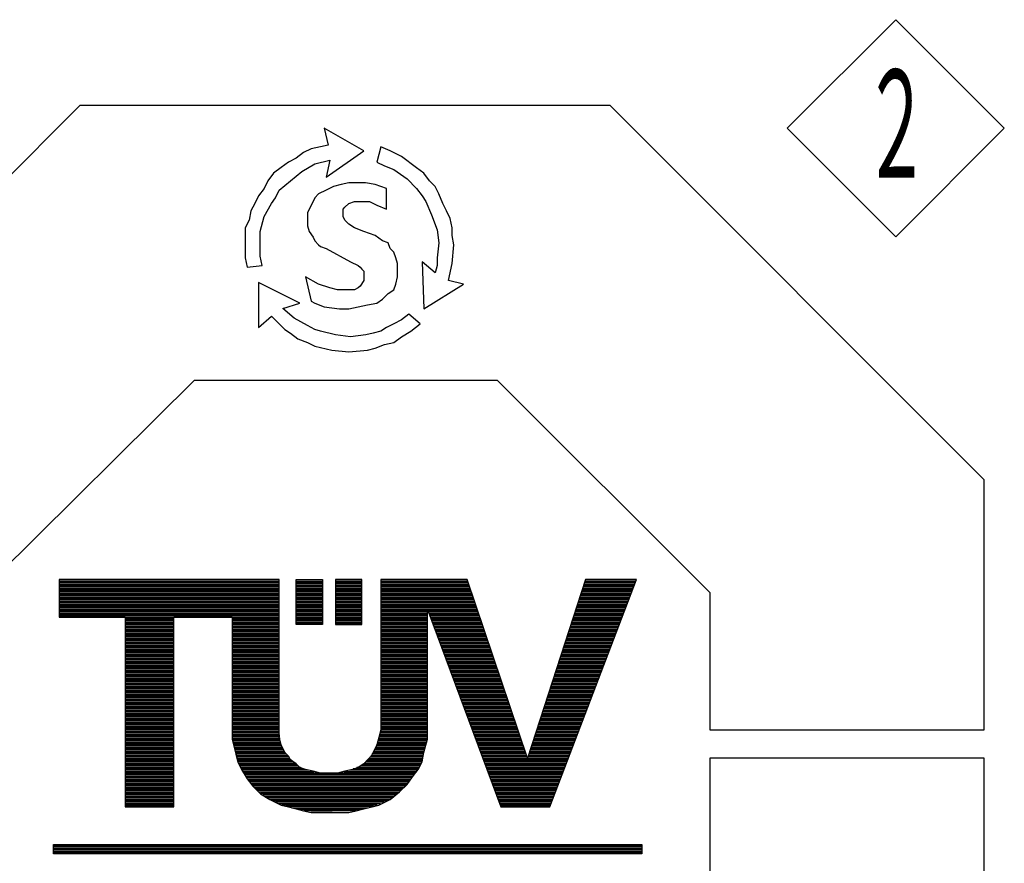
# Model space of a CAD drawing. Header units: millimetres. Extents: x 0 to 1733, y 0 to 1188.
# Tile 102 of 154: x 330 to 407, y 1041 to 1107. Entities that reach past the tile are written whole.
import ezdxf

# ---------------------------------------------------------------- set-up
doc = ezdxf.new("R2010")
doc.units = ezdxf.units.MM
doc.header["$LTSCALE"] = 0.727559
doc.layers.add('NoLayerName_001', color=7, linetype='Continuous')
doc.styles.get("Standard").update_dxf_attribs({"font": 'txt', "bigfont": 'extfont2'})

# ---------------------------------------------------------------- blocks, each defined once
blk = doc.blocks.new('JZB_0015')
at = {"layer": 'NoLayerName_001', "color": 7, "linetype": 'Continuous', "lineweight": 13}
for p, q in [((8.485, 16.971), (0, 8.485)), ((16.971, 8.485), (8.485, 16.971)), ((0, 8.485), (8.485, 0)), ((8.485, 0), (16.971, 8.485))]:
    blk.add_line(p, q, dxfattribs=at)
at = {"layer": 'NoLayerName_001', "color": 3, "lineweight": 13, "insert": (8.525, 8.485), "char_height": 9.6, "attachment_point": 5}
blk.add_mtext('\\A1;\\W0.5000;２', dxfattribs=at)
blk = doc.blocks.new('*X81')
at = {"color": 7, "linetype": 'Continuous', "lineweight": 25}
for p, q in [((0, 0.142), (11.507, 0.142)), ((0, 0.114), (11.507, 0.114)), ((0, 0.085), (11.507, 0.085)), ((0, 0.057), (11.507, 0.057)), ((0, 0.028), (11.507, 0.028)), ((0, 0), (11.507, 0))]:
    blk.add_line(p, q, dxfattribs=at)
blk = doc.blocks.new('*X82')
at = {"color": 7, "linetype": 'Continuous', "lineweight": 25}
for p, q in [((0, 0.852), (0.515, 0.852)), ((0, 0.824), (0.515, 0.824)), ((0, 0.795), (0.515, 0.795)), ((0, 0.767), (0.515, 0.767)), ((0, 0.739), (0.515, 0.739)), ((0, 0.71), (0.515, 0.71)), ((0, 0.682), (0.515, 0.682)), ((0, 0.653), (0.515, 0.653)), ((0, 0.625), (0.515, 0.625)), ((0, 0.597), (0.515, 0.597)), ((0, 0.568), (0.515, 0.568)), ((0, 0.54), (0.515, 0.54)), ((0, 0.511), (0.515, 0.511)), ((0, 0.483), (0.515, 0.483)), ((0, 0.455), (0.515, 0.455)), ((0, 0.426), (0.515, 0.426)), ((0, 0.398), (0.515, 0.398)), ((0, 0.369), (0.515, 0.369)), ((0, 0.341), (0.515, 0.341)), ((0, 0.313), (0.515, 0.313)), ((0, 0.284), (0.515, 0.284)), ((0, 0.256), (0.515, 0.256)), ((0, 0.227), (0.515, 0.227)), ((0, 0.199), (0.515, 0.199)), ((0, 0.17), (0.515, 0.17)), ((0, 0.142), (0.515, 0.142)), ((0, 0.114), (0.515, 0.114)), ((0, 0.085), (0.515, 0.085)), ((0, 0.057), (0.515, 0.057)), ((0, 0.028), (0.515, 0.028)), ((0, 0), (0.515, 0))]:
    blk.add_line(p, q, dxfattribs=at)
blk = doc.blocks.new('*X83')
at = {"color": 7, "linetype": 'Continuous', "lineweight": 25}
for p, q in [((0, 0.852), (0.515, 0.852)), ((0, 0.824), (0.515, 0.824)), ((0, 0.795), (0.515, 0.795)), ((0, 0.767), (0.515, 0.767)), ((0, 0.739), (0.515, 0.739)), ((0, 0.71), (0.515, 0.71)), ((0, 0.682), (0.515, 0.682)), ((0, 0.653), (0.515, 0.653)), ((0, 0.625), (0.515, 0.625)), ((0, 0.597), (0.515, 0.597)), ((0, 0.568), (0.515, 0.568)), ((0, 0.54), (0.515, 0.54)), ((0, 0.511), (0.515, 0.511)), ((0, 0.483), (0.515, 0.483)), ((0, 0.455), (0.515, 0.455)), ((0, 0.426), (0.515, 0.426)), ((0, 0.398), (0.515, 0.398)), ((0, 0.369), (0.515, 0.369)), ((0, 0.341), (0.515, 0.341)), ((0, 0.313), (0.515, 0.313)), ((0, 0.284), (0.515, 0.284)), ((0, 0.256), (0.515, 0.256)), ((0, 0.227), (0.515, 0.227)), ((0, 0.199), (0.515, 0.199)), ((0, 0.17), (0.515, 0.17)), ((0, 0.142), (0.515, 0.142)), ((0, 0.114), (0.515, 0.114)), ((0, 0.085), (0.515, 0.085)), ((0, 0.057), (0.515, 0.057)), ((0, 0.028), (0.515, 0.028)), ((0, 0), (0.515, 0))]:
    blk.add_line(p, q, dxfattribs=at)
blk = doc.blocks.new('*X84')
at = {"color": 7, "linetype": 'Continuous', "lineweight": 25}
for p, q in [((0, 0.114), (4.301, 0.114)), ((0, 0.085), (4.301, 0.085)), ((0, 0.057), (4.301, 0.057)), ((0, 0.028), (4.301, 0.028)), ((6.287, 0.114), (7.979, 0.114)), ((6.287, 0.085), (7.989, 0.085)), ((6.287, 0.057), (7.999, 0.057)), ((6.287, 0.028), (8.008, 0.028)), ((10.265, 0.028), (11.253, 0.028)), ((10.274, 0.057), (11.264, 0.057)), ((10.283, 0.085), (11.274, 0.085)), ((10.293, 0.114), (11.285, 0.114)), ((10.256, 0), (11.242, 0))]:
    blk.add_line(p, q, dxfattribs=at)
blk = doc.blocks.new('*X85')
at = {"color": 7, "linetype": 'Continuous', "lineweight": 25}
for p, q in [((0, 1.165), (4.301, 1.165)), ((6.287, 1.165), (8.018, 1.165)), ((0, 1.136), (4.301, 1.136)), ((0, 1.108), (4.301, 1.108)), ((0, 1.08), (4.301, 1.08)), ((0, 1.051), (4.301, 1.051)), ((0, 1.023), (4.301, 1.023)), ((0, 0.994), (4.301, 0.994)), ((0, 0.966), (4.301, 0.966)), ((6.287, 1.136), (8.027, 1.136)), ((6.287, 1.108), (8.037, 1.108)), ((6.287, 1.08), (8.046, 1.08)), ((6.287, 1.051), (8.056, 1.051)), ((6.287, 1.023), (8.066, 1.023)), ((6.287, 0.994), (8.075, 0.994)), ((6.287, 0.966), (8.085, 0.966)), ((10.191, 0.966), (11.166, 0.966)), ((10.2, 0.994), (11.177, 0.994)), ((10.209, 1.023), (11.188, 1.023)), ((10.219, 1.051), (11.199, 1.051)), ((10.228, 1.08), (11.21, 1.08)), ((10.237, 1.108), (11.22, 1.108)), ((10.246, 1.136), (11.231, 1.136)), ((0, 0.937), (4.301, 0.937)), ((0, 0.909), (4.301, 0.909)), ((0, 0.881), (4.301, 0.881)), ((0, 0.852), (4.301, 0.852)), ((0, 0.824), (4.301, 0.824)), ((0, 0.795), (4.301, 0.795)), ((6.287, 0.937), (8.094, 0.937)), ((6.287, 0.909), (8.104, 0.909)), ((6.287, 0.881), (8.113, 0.881)), ((6.287, 0.852), (8.123, 0.852)), ((6.287, 0.824), (8.132, 0.824)), ((6.287, 0.795), (8.142, 0.795)), ((10.135, 0.795), (11.102, 0.795)), ((10.144, 0.824), (11.112, 0.824)), ((10.154, 0.852), (11.123, 0.852)), ((10.163, 0.881), (11.134, 0.881)), ((10.172, 0.909), (11.145, 0.909)), ((10.181, 0.937), (11.156, 0.937)), ((0, 0.767), (4.301, 0.767)), ((0, 0.739), (4.301, 0.739)), ((0, 0.71), (4.301, 0.71)), ((0, 0.682), (4.301, 0.682)), ((0, 0.653), (4.301, 0.653)), ((0, 0.625), (4.301, 0.625)), ((0, 0.597), (4.301, 0.597)), ((6.287, 0.767), (8.152, 0.767)), ((6.287, 0.739), (8.161, 0.739)), ((6.287, 0.71), (8.171, 0.71)), ((6.287, 0.682), (7.206, 0.682)), ((6.287, 0.653), (7.206, 0.653)), ((6.287, 0.625), (7.206, 0.625)), ((6.287, 0.597), (7.206, 0.597)), ((7.211, 0.682), (8.18, 0.682)), ((7.221, 0.653), (8.19, 0.653)), ((7.232, 0.625), (8.199, 0.625)), ((7.242, 0.597), (8.209, 0.597)), ((10.07, 0.597), (11.026, 0.597)), ((10.079, 0.625), (11.037, 0.625)), ((10.089, 0.653), (11.048, 0.653)), ((10.098, 0.682), (11.058, 0.682)), ((10.107, 0.71), (11.069, 0.71)), ((10.117, 0.739), (11.08, 0.739)), ((10.126, 0.767), (11.091, 0.767)), ((0, 0.568), (4.301, 0.568)), ((1.287, 0.54), (2.243, 0.54)), ((1.287, 0.511), (2.243, 0.511)), ((1.287, 0.483), (2.243, 0.483)), ((1.287, 0.455), (2.243, 0.455)), ((1.287, 0.426), (2.243, 0.426)), ((1.287, 0.398), (2.243, 0.398)), ((3.382, 0.54), (4.301, 0.54)), ((3.382, 0.511), (4.301, 0.511)), ((3.382, 0.483), (4.301, 0.483)), ((3.382, 0.455), (4.301, 0.455)), ((3.382, 0.426), (4.301, 0.426)), ((3.382, 0.398), (4.301, 0.398)), ((6.287, 0.568), (7.206, 0.568)), ((6.287, 0.54), (7.206, 0.54)), ((6.287, 0.511), (7.206, 0.511)), ((6.287, 0.483), (7.206, 0.483)), ((6.287, 0.455), (7.206, 0.455)), ((6.287, 0.426), (7.206, 0.426)), ((6.287, 0.398), (7.206, 0.398)), ((7.253, 0.568), (8.219, 0.568)), ((7.263, 0.54), (8.228, 0.54)), ((7.274, 0.511), (8.238, 0.511)), ((7.284, 0.483), (8.247, 0.483)), ((7.295, 0.455), (8.257, 0.455)), ((7.306, 0.426), (8.266, 0.426)), ((7.316, 0.398), (8.276, 0.398)), ((10.005, 0.398), (10.95, 0.398)), ((10.015, 0.426), (10.961, 0.426)), ((10.024, 0.455), (10.972, 0.455)), ((10.033, 0.483), (10.983, 0.483)), ((10.042, 0.511), (10.994, 0.511)), ((10.052, 0.54), (11.004, 0.54)), ((10.061, 0.568), (11.015, 0.568)), ((1.287, 0.369), (2.243, 0.369)), ((1.287, 0.341), (2.243, 0.341)), ((1.287, 0.312), (2.243, 0.312)), ((1.287, 0.284), (2.243, 0.284)), ((1.287, 0.256), (2.243, 0.256)), ((1.287, 0.227), (2.243, 0.227)), ((1.287, 0.199), (2.243, 0.199)), ((3.382, 0.369), (4.301, 0.369)), ((3.382, 0.341), (4.301, 0.341)), ((3.382, 0.312), (4.301, 0.312)), ((3.382, 0.284), (4.301, 0.284)), ((3.382, 0.256), (4.301, 0.256)), ((3.382, 0.227), (4.301, 0.227)), ((3.382, 0.199), (4.301, 0.199)), ((6.287, 0.369), (7.206, 0.369)), ((6.287, 0.341), (7.206, 0.341)), ((6.287, 0.312), (7.206, 0.312)), ((6.287, 0.284), (7.206, 0.284)), ((6.287, 0.256), (7.206, 0.256)), ((6.287, 0.227), (7.206, 0.227)), ((6.287, 0.199), (7.206, 0.199)), ((7.327, 0.369), (8.286, 0.369)), ((7.337, 0.341), (8.295, 0.341)), ((7.348, 0.312), (8.305, 0.312)), ((7.358, 0.284), (8.314, 0.284)), ((7.369, 0.256), (8.324, 0.256)), ((7.379, 0.227), (8.333, 0.227)), ((7.39, 0.199), (8.343, 0.199)), ((9.94, 0.199), (10.875, 0.199)), ((9.95, 0.227), (10.886, 0.227)), ((9.959, 0.256), (10.896, 0.256)), ((9.968, 0.284), (10.907, 0.284)), ((9.978, 0.312), (10.918, 0.312)), ((9.987, 0.341), (10.929, 0.341)), ((9.996, 0.369), (10.94, 0.369)), ((1.287, 0.17), (2.243, 0.17)), ((1.287, 0.142), (2.243, 0.142)), ((1.287, 0.114), (2.243, 0.114)), ((1.287, 0.085), (2.243, 0.085)), ((1.287, 0.057), (2.243, 0.057)), ((1.287, 0.028), (2.243, 0.028)), ((3.382, 0.17), (4.301, 0.17)), ((3.382, 0.142), (4.301, 0.142)), ((3.382, 0.114), (4.301, 0.114)), ((3.382, 0.085), (4.301, 0.085)), ((3.382, 0.057), (4.301, 0.057)), ((3.382, 0.028), (4.301, 0.028)), ((6.287, 0.17), (7.206, 0.17)), ((6.287, 0.142), (7.206, 0.142)), ((6.287, 0.114), (7.206, 0.114)), ((6.287, 0.085), (7.206, 0.085)), ((6.287, 0.057), (7.206, 0.057)), ((6.287, 0.028), (7.206, 0.028)), ((7.401, 0.17), (8.353, 0.17)), ((7.411, 0.142), (8.362, 0.142)), ((7.422, 0.114), (8.372, 0.114)), ((7.432, 0.085), (8.381, 0.085)), ((7.443, 0.057), (8.391, 0.057)), ((7.453, 0.028), (8.4, 0.028)), ((9.885, 0.028), (10.81, 0.028)), ((9.894, 0.057), (10.821, 0.057)), ((9.903, 0.085), (10.832, 0.085)), ((9.913, 0.114), (10.842, 0.114)), ((9.922, 0.142), (10.853, 0.142)), ((9.931, 0.17), (10.864, 0.17)), ((6.287, 0), (7.206, 0)), ((7.464, 0), (8.41, 0)), ((9.876, 0), (10.799, 0))]:
    blk.add_line(p, q, dxfattribs=at)
blk = doc.blocks.new('*X86')
at = {"color": 7, "linetype": 'Continuous', "lineweight": 25}
for p, q in [((0, 0.966), (0.956, 0.966)), ((2.096, 0.966), (3.015, 0.966)), ((0, 0.937), (0.956, 0.937)), ((0, 0.909), (0.956, 0.909)), ((0, 0.881), (0.956, 0.881)), ((0, 0.852), (0.956, 0.852)), ((0, 0.824), (0.956, 0.824)), ((0, 0.795), (0.956, 0.795)), ((2.096, 0.937), (3.015, 0.937)), ((2.096, 0.909), (3.015, 0.909)), ((2.096, 0.881), (3.015, 0.881)), ((2.096, 0.852), (3.015, 0.852)), ((2.096, 0.824), (3.015, 0.824)), ((2.096, 0.795), (3.015, 0.795)), ((5, 0.937), (5.919, 0.937)), ((5, 0.909), (5.919, 0.909)), ((5, 0.881), (5.919, 0.881)), ((5, 0.852), (5.919, 0.852)), ((5, 0.824), (5.919, 0.824)), ((5, 0.795), (5.919, 0.795)), ((6.188, 0.937), (7.133, 0.937)), ((6.198, 0.909), (7.142, 0.909)), ((6.209, 0.881), (7.152, 0.881)), ((6.219, 0.852), (7.162, 0.852)), ((6.23, 0.824), (7.171, 0.824)), ((6.24, 0.795), (7.181, 0.795)), ((8.533, 0.795), (9.448, 0.795)), ((8.542, 0.824), (9.458, 0.824)), ((8.552, 0.852), (9.469, 0.852)), ((8.561, 0.881), (9.48, 0.881)), ((8.57, 0.909), (9.491, 0.909)), ((8.58, 0.937), (9.502, 0.937)), ((0, 0.767), (0.956, 0.767)), ((0, 0.739), (0.956, 0.739)), ((0, 0.71), (0.956, 0.71)), ((0, 0.682), (0.956, 0.682)), ((0, 0.653), (0.956, 0.653)), ((0, 0.625), (0.956, 0.625)), ((0, 0.597), (0.956, 0.597)), ((2.096, 0.767), (3.015, 0.767)), ((2.096, 0.739), (3.015, 0.739)), ((2.096, 0.71), (3.015, 0.71)), ((2.096, 0.682), (3.015, 0.682)), ((2.096, 0.653), (3.015, 0.653)), ((2.096, 0.625), (3.015, 0.625)), ((2.096, 0.597), (3.015, 0.597)), ((5, 0.767), (5.919, 0.767)), ((5, 0.739), (5.919, 0.739)), ((5, 0.71), (5.919, 0.71)), ((5, 0.682), (5.919, 0.682)), ((5, 0.653), (5.919, 0.653)), ((5, 0.625), (5.919, 0.625)), ((5, 0.597), (5.919, 0.597)), ((6.251, 0.767), (7.19, 0.767)), ((6.261, 0.739), (7.2, 0.739)), ((6.272, 0.71), (7.209, 0.71)), ((6.283, 0.682), (7.219, 0.682)), ((6.293, 0.653), (7.229, 0.653)), ((6.304, 0.625), (7.238, 0.625)), ((6.314, 0.597), (7.248, 0.597)), ((8.468, 0.597), (9.372, 0.597)), ((8.478, 0.625), (9.383, 0.625)), ((8.487, 0.653), (9.394, 0.653)), ((8.496, 0.682), (9.404, 0.682)), ((8.505, 0.71), (9.415, 0.71)), ((8.515, 0.739), (9.426, 0.739)), ((8.524, 0.767), (9.437, 0.767)), ((0, 0.568), (0.956, 0.568)), ((0, 0.54), (0.956, 0.54)), ((0, 0.511), (0.956, 0.511)), ((0, 0.483), (0.956, 0.483)), ((0, 0.455), (0.956, 0.455)), ((0, 0.426), (0.956, 0.426)), ((0, 0.398), (0.956, 0.398)), ((2.096, 0.568), (3.015, 0.568)), ((2.096, 0.54), (3.015, 0.54)), ((2.096, 0.511), (3.015, 0.511)), ((2.096, 0.483), (3.015, 0.483)), ((2.096, 0.455), (3.015, 0.455)), ((2.096, 0.426), (3.015, 0.426)), ((2.096, 0.398), (3.015, 0.398)), ((5, 0.568), (5.919, 0.568)), ((5, 0.54), (5.919, 0.54)), ((5, 0.511), (5.919, 0.511)), ((5, 0.483), (5.919, 0.483)), ((5, 0.455), (5.919, 0.455)), ((5, 0.426), (5.919, 0.426)), ((5, 0.398), (5.919, 0.398)), ((6.325, 0.568), (7.257, 0.568)), ((6.335, 0.54), (7.267, 0.54)), ((6.346, 0.511), (7.276, 0.511)), ((6.356, 0.483), (7.286, 0.483)), ((6.367, 0.455), (7.295, 0.455)), ((6.378, 0.426), (7.305, 0.426)), ((6.388, 0.398), (7.315, 0.398)), ((8.403, 0.398), (9.296, 0.398)), ((8.413, 0.426), (9.307, 0.426)), ((8.422, 0.455), (9.318, 0.455)), ((8.431, 0.483), (9.329, 0.483)), ((8.44, 0.511), (9.34, 0.511)), ((8.45, 0.54), (9.35, 0.54)), ((8.459, 0.568), (9.361, 0.568)), ((0, 0.369), (0.956, 0.369)), ((0, 0.341), (0.956, 0.341)), ((0, 0.312), (0.956, 0.312)), ((0, 0.284), (0.956, 0.284)), ((0, 0.256), (0.956, 0.256)), ((0, 0.227), (0.956, 0.227)), ((0, 0.199), (0.956, 0.199)), ((2.096, 0.369), (3.015, 0.369)), ((2.096, 0.341), (3.015, 0.341)), ((2.096, 0.312), (3.015, 0.312)), ((2.096, 0.284), (3.015, 0.284)), ((2.096, 0.256), (3.015, 0.256)), ((2.096, 0.227), (3.015, 0.227)), ((2.096, 0.199), (3.015, 0.199)), ((5, 0.369), (5.919, 0.369)), ((5, 0.341), (5.919, 0.341)), ((5, 0.312), (5.919, 0.312)), ((5, 0.284), (5.919, 0.284)), ((5, 0.256), (5.919, 0.256)), ((5, 0.227), (5.919, 0.227)), ((5, 0.199), (5.919, 0.199)), ((6.399, 0.369), (7.324, 0.369)), ((6.409, 0.341), (7.334, 0.341)), ((6.42, 0.312), (7.343, 0.312)), ((6.43, 0.284), (7.353, 0.284)), ((6.441, 0.256), (7.362, 0.256)), ((6.451, 0.227), (7.372, 0.227)), ((6.462, 0.199), (7.382, 0.199)), ((8.338, 0.199), (9.221, 0.199)), ((8.348, 0.227), (9.232, 0.227)), ((8.357, 0.256), (9.242, 0.256)), ((8.366, 0.284), (9.253, 0.284)), ((8.376, 0.312), (9.264, 0.312)), ((8.385, 0.341), (9.275, 0.341)), ((8.394, 0.369), (9.286, 0.369)), ((0, 0.17), (0.956, 0.17)), ((0, 0.142), (0.956, 0.142)), ((0, 0.114), (0.956, 0.114)), ((0, 0.085), (0.956, 0.085)), ((0, 0.057), (0.956, 0.057)), ((0, 0.028), (0.956, 0.028)), ((2.096, 0.17), (3.015, 0.17)), ((2.096, 0.142), (3.015, 0.142)), ((2.096, 0.114), (3.015, 0.114)), ((2.096, 0.085), (3.015, 0.085)), ((2.096, 0.057), (3.015, 0.057)), ((2.096, 0.028), (3.015, 0.028)), ((5, 0.17), (5.919, 0.17)), ((5, 0.142), (5.919, 0.142)), ((5, 0.114), (5.919, 0.114)), ((5, 0.085), (5.919, 0.085)), ((5, 0.057), (5.919, 0.057)), ((5, 0.028), (5.919, 0.028)), ((6.473, 0.17), (7.391, 0.17)), ((6.483, 0.142), (7.401, 0.142)), ((6.494, 0.114), (7.41, 0.114)), ((6.504, 0.085), (7.42, 0.085)), ((6.515, 0.057), (7.429, 0.057)), ((6.525, 0.028), (7.439, 0.028)), ((8.283, 0.028), (9.156, 0.028)), ((8.292, 0.057), (9.167, 0.057)), ((8.301, 0.085), (9.178, 0.085)), ((8.311, 0.114), (9.188, 0.114)), ((8.32, 0.142), (9.199, 0.142)), ((8.329, 0.17), (9.21, 0.17)), ((8.274, 0), (9.145, 0))]:
    blk.add_line(p, q, dxfattribs=at)
blk = doc.blocks.new('*X87')
at = {"color": 7, "linetype": 'Continuous', "lineweight": 25}
for p, q in [((0, 0.937), (0.956, 0.937)), ((0, 0.909), (0.956, 0.909)), ((0, 0.881), (0.956, 0.881)), ((0, 0.852), (0.956, 0.852)), ((0, 0.824), (0.956, 0.824)), ((0, 0.795), (0.956, 0.795)), ((2.096, 0.937), (3.015, 0.937)), ((2.096, 0.909), (3.015, 0.909)), ((2.096, 0.881), (3.015, 0.881)), ((2.096, 0.852), (3.015, 0.852)), ((2.096, 0.824), (3.015, 0.824)), ((2.096, 0.795), (3.015, 0.795)), ((5, 0.937), (5.919, 0.937)), ((5, 0.909), (5.919, 0.909)), ((5, 0.881), (5.919, 0.881)), ((5, 0.852), (5.919, 0.852)), ((5, 0.824), (5.919, 0.824)), ((5, 0.795), (5.919, 0.795)), ((6.536, 0.937), (7.449, 0.937)), ((6.546, 0.909), (7.458, 0.909)), ((6.557, 0.881), (7.468, 0.881)), ((6.567, 0.852), (7.477, 0.852)), ((6.578, 0.824), (7.487, 0.824)), ((6.589, 0.795), (7.496, 0.795)), ((8.227, 0.795), (9.091, 0.795)), ((8.237, 0.824), (9.102, 0.824)), ((8.246, 0.852), (9.113, 0.852)), ((8.255, 0.881), (9.124, 0.881)), ((8.264, 0.909), (9.134, 0.909)), ((0, 0.767), (0.956, 0.767)), ((0, 0.739), (0.956, 0.739)), ((0, 0.71), (0.956, 0.71)), ((0, 0.682), (0.956, 0.682)), ((0, 0.653), (0.956, 0.653)), ((0, 0.625), (0.956, 0.625)), ((0, 0.597), (0.956, 0.597)), ((2.096, 0.767), (3.015, 0.767)), ((2.096, 0.739), (3.015, 0.739)), ((2.096, 0.71), (3.015, 0.71)), ((2.096, 0.682), (3.015, 0.682)), ((2.096, 0.653), (3.015, 0.653)), ((2.096, 0.625), (3.015, 0.625)), ((2.096, 0.597), (3.015, 0.597)), ((5, 0.767), (5.919, 0.767)), ((5, 0.739), (5.919, 0.739)), ((5, 0.71), (5.919, 0.71)), ((5, 0.682), (5.919, 0.682)), ((5, 0.653), (5.919, 0.653)), ((5, 0.625), (5.919, 0.625)), ((5, 0.597), (5.919, 0.597)), ((6.599, 0.767), (7.506, 0.767)), ((6.61, 0.739), (7.516, 0.739)), ((6.62, 0.71), (7.525, 0.71)), ((6.631, 0.682), (7.535, 0.682)), ((6.641, 0.653), (7.544, 0.653)), ((6.652, 0.625), (7.554, 0.625)), ((6.662, 0.597), (7.563, 0.597)), ((8.162, 0.597), (9.016, 0.597)), ((8.172, 0.625), (9.026, 0.625)), ((8.181, 0.653), (9.037, 0.653)), ((8.19, 0.682), (9.048, 0.682)), ((8.199, 0.71), (9.059, 0.71)), ((8.209, 0.739), (9.07, 0.739)), ((8.218, 0.767), (9.08, 0.767)), ((0, 0.568), (0.956, 0.568)), ((0, 0.54), (0.956, 0.54)), ((0, 0.511), (0.956, 0.511)), ((0, 0.483), (0.956, 0.483)), ((0, 0.455), (0.956, 0.455)), ((0, 0.426), (0.956, 0.426)), ((0, 0.398), (0.956, 0.398)), ((2.096, 0.568), (3.015, 0.568)), ((2.096, 0.54), (3.015, 0.54)), ((2.096, 0.511), (3.015, 0.511)), ((2.096, 0.483), (3.015, 0.483)), ((2.096, 0.455), (3.015, 0.455)), ((2.096, 0.426), (3.015, 0.426)), ((2.096, 0.398), (3.015, 0.398)), ((5, 0.568), (5.919, 0.568)), ((5, 0.54), (5.919, 0.54)), ((5, 0.511), (5.919, 0.511)), ((5, 0.483), (5.919, 0.483)), ((5, 0.455), (5.919, 0.455)), ((5, 0.426), (5.919, 0.426)), ((5, 0.398), (5.919, 0.398)), ((6.673, 0.568), (7.573, 0.568)), ((6.684, 0.54), (7.583, 0.54)), ((6.694, 0.511), (7.592, 0.511)), ((6.705, 0.483), (7.602, 0.483)), ((6.715, 0.455), (7.611, 0.455)), ((6.726, 0.426), (7.621, 0.426)), ((6.736, 0.398), (7.63, 0.398)), ((8.097, 0.398), (8.94, 0.398)), ((8.107, 0.426), (8.951, 0.426)), ((8.116, 0.455), (8.962, 0.455)), ((8.125, 0.483), (8.972, 0.483)), ((8.135, 0.511), (8.983, 0.511)), ((8.144, 0.54), (8.994, 0.54)), ((8.153, 0.568), (9.005, 0.568)), ((0, 0.369), (0.956, 0.369)), ((0, 0.341), (0.956, 0.341)), ((0, 0.312), (0.956, 0.312)), ((0, 0.284), (0.956, 0.284)), ((0, 0.256), (0.956, 0.256)), ((0, 0.227), (0.956, 0.227)), ((0, 0.199), (0.956, 0.199)), ((2.096, 0.369), (3.015, 0.369)), ((2.096, 0.341), (3.015, 0.341)), ((2.096, 0.312), (3.015, 0.312)), ((2.096, 0.284), (3.015, 0.284)), ((2.096, 0.256), (3.015, 0.256)), ((2.096, 0.227), (3.017, 0.227)), ((2.096, 0.199), (3.02, 0.199)), ((4.988, 0.199), (5.919, 0.199)), ((4.996, 0.227), (5.919, 0.227)), ((5, 0.369), (5.919, 0.369)), ((5, 0.341), (5.919, 0.341)), ((5, 0.312), (5.919, 0.312)), ((5, 0.284), (5.919, 0.284)), ((5, 0.256), (5.919, 0.256)), ((6.747, 0.369), (7.64, 0.369)), ((6.757, 0.341), (7.65, 0.341)), ((6.768, 0.312), (7.659, 0.312)), ((6.779, 0.284), (7.669, 0.284)), ((6.789, 0.256), (7.678, 0.256)), ((6.8, 0.227), (7.688, 0.227)), ((6.81, 0.199), (7.697, 0.199)), ((8.033, 0.199), (8.864, 0.199)), ((8.042, 0.227), (8.875, 0.227)), ((8.051, 0.256), (8.886, 0.256)), ((8.06, 0.284), (8.897, 0.284)), ((8.07, 0.312), (8.908, 0.312)), ((8.079, 0.341), (8.918, 0.341)), ((8.088, 0.369), (8.929, 0.369)), ((0, 0.17), (0.956, 0.17)), ((0, 0.142), (0.956, 0.142)), ((0, 0.114), (0.956, 0.114)), ((0, 0.085), (0.956, 0.085)), ((0, 0.057), (0.956, 0.057)), ((0, 0.028), (0.956, 0.028)), ((2.096, 0.17), (3.023, 0.17)), ((2.096, 0.142), (3.026, 0.142)), ((2.096, 0.114), (3.029, 0.114)), ((2.096, 0.085), (3.033, 0.085)), ((2.097, 0.057), (3.036, 0.057)), ((2.104, 0.028), (3.039, 0.028)), ((4.946, 0.028), (5.91, 0.028)), ((4.953, 0.057), (5.918, 0.057)), ((4.96, 0.085), (5.919, 0.085)), ((4.967, 0.114), (5.919, 0.114)), ((4.974, 0.142), (5.919, 0.142)), ((4.981, 0.17), (5.919, 0.17)), ((6.821, 0.17), (7.707, 0.17)), ((6.831, 0.142), (7.717, 0.142)), ((6.842, 0.114), (7.726, 0.114)), ((6.852, 0.085), (7.736, 0.085)), ((6.863, 0.057), (7.745, 0.057)), ((6.873, 0.028), (7.755, 0.028)), ((7.977, 0.028), (8.8, 0.028)), ((7.986, 0.057), (8.81, 0.057)), ((7.995, 0.085), (8.821, 0.085)), ((8.005, 0.114), (8.832, 0.114)), ((8.014, 0.142), (8.843, 0.142)), ((8.023, 0.17), (8.854, 0.17)), ((2.111, 0), (3.042, 0)), ((4.936, 0), (5.902, 0)), ((6.884, 0), (7.764, 0)), ((7.968, 0), (8.789, 0))]:
    blk.add_line(p, q, dxfattribs=at)
blk = doc.blocks.new('*X88')
at = {"color": 7, "linetype": 'Continuous', "lineweight": 25}
for p, q in [((0, 1.364), (0.956, 1.364)), ((0, 1.335), (0.956, 1.335)), ((0, 1.307), (0.956, 1.307)), ((0, 1.278), (0.956, 1.278)), ((0, 1.25), (0.956, 1.25)), ((0, 1.222), (0.956, 1.222)), ((0, 1.193), (0.956, 1.193)), ((0, 1.165), (0.956, 1.165)), ((2.118, 1.335), (3.048, 1.335)), ((2.125, 1.307), (3.06, 1.307)), ((2.132, 1.278), (3.073, 1.278)), ((2.139, 1.25), (3.085, 1.25)), ((2.146, 1.222), (3.099, 1.222)), ((2.153, 1.193), (3.119, 1.193)), ((2.161, 1.165), (3.14, 1.165)), ((4.844, 1.165), (5.846, 1.165)), ((4.862, 1.193), (5.853, 1.193)), ((4.879, 1.222), (5.861, 1.222)), ((4.891, 1.25), (5.869, 1.25)), ((4.902, 1.278), (5.877, 1.278)), ((4.913, 1.307), (5.885, 1.307)), ((4.925, 1.335), (5.894, 1.335)), ((6.895, 1.335), (7.774, 1.335)), ((6.905, 1.307), (7.784, 1.307)), ((6.916, 1.278), (7.793, 1.278)), ((6.926, 1.25), (7.803, 1.25)), ((6.937, 1.222), (7.812, 1.222)), ((6.947, 1.193), (7.822, 1.193)), ((6.958, 1.165), (7.831, 1.165)), ((7.903, 1.165), (8.713, 1.165)), ((7.912, 1.193), (8.724, 1.193)), ((7.921, 1.222), (8.735, 1.222)), ((7.931, 1.25), (8.746, 1.25)), ((7.94, 1.278), (8.756, 1.278)), ((7.949, 1.307), (8.767, 1.307)), ((7.958, 1.335), (8.778, 1.335)), ((0, 1.136), (0.956, 1.136)), ((0, 1.108), (0.956, 1.108)), ((0, 1.08), (0.956, 1.08)), ((0, 1.051), (0.956, 1.051)), ((0, 1.023), (0.956, 1.023)), ((0, 0.994), (0.956, 0.994)), ((0, 0.966), (0.956, 0.966)), ((2.168, 1.136), (3.16, 1.136)), ((2.175, 1.108), (3.181, 1.108)), ((2.182, 1.08), (3.201, 1.08)), ((2.189, 1.051), (3.225, 1.051)), ((2.197, 1.023), (3.257, 1.023)), ((2.21, 0.994), (3.289, 0.994)), ((2.223, 0.966), (3.321, 0.966)), ((4.679, 0.966), (5.788, 0.966)), ((4.711, 0.994), (5.802, 0.994)), ((4.743, 1.023), (5.816, 1.023)), ((4.768, 1.051), (5.823, 1.051)), ((4.787, 1.08), (5.829, 1.08)), ((4.806, 1.108), (5.835, 1.108)), ((4.825, 1.136), (5.84, 1.136)), ((6.968, 1.136), (7.841, 1.136)), ((6.979, 1.108), (7.851, 1.108)), ((6.99, 1.08), (7.86, 1.08)), ((7, 1.051), (8.67, 1.051)), ((7.011, 1.023), (8.659, 1.023)), ((7.021, 0.994), (8.648, 0.994)), ((7.032, 0.966), (8.638, 0.966)), ((7.875, 1.08), (8.681, 1.08)), ((7.884, 1.108), (8.692, 1.108)), ((7.894, 1.136), (8.702, 1.136)), ((0, 0.938), (0.956, 0.938)), ((0, 0.909), (0.956, 0.909)), ((0, 0.881), (0.956, 0.881)), ((0, 0.852), (0.956, 0.852)), ((0, 0.824), (0.956, 0.824)), ((0, 0.795), (0.956, 0.795)), ((2.236, 0.938), (3.352, 0.938)), ((2.249, 0.909), (3.387, 0.909)), ((2.262, 0.881), (3.43, 0.881)), ((2.275, 0.852), (3.485, 0.852)), ((2.288, 0.824), (3.582, 0.824)), ((2.305, 0.795), (3.694, 0.795)), ((4.284, 0.795), (5.705, 0.795)), ((4.39, 0.824), (5.72, 0.824)), ((4.463, 0.852), (5.734, 0.852)), ((4.535, 0.881), (5.747, 0.881)), ((4.608, 0.909), (5.761, 0.909)), ((4.646, 0.938), (5.775, 0.938)), ((7.042, 0.938), (8.627, 0.938)), ((7.053, 0.909), (8.616, 0.909)), ((7.063, 0.881), (8.605, 0.881)), ((7.074, 0.852), (8.594, 0.852)), ((7.085, 0.824), (8.584, 0.824)), ((7.095, 0.795), (8.573, 0.795)), ((0, 0.767), (0.956, 0.767)), ((0, 0.739), (0.956, 0.739)), ((0, 0.71), (0.956, 0.71)), ((0, 0.682), (0.956, 0.682)), ((0, 0.653), (0.956, 0.653)), ((0, 0.625), (0.956, 0.625)), ((0, 0.597), (0.956, 0.597)), ((2.323, 0.767), (3.807, 0.767)), ((2.341, 0.739), (5.662, 0.739)), ((2.359, 0.71), (5.641, 0.71)), ((2.377, 0.682), (5.619, 0.682)), ((2.396, 0.653), (5.598, 0.653)), ((2.414, 0.625), (5.577, 0.625)), ((2.432, 0.597), (5.555, 0.597)), ((4.114, 0.767), (5.683, 0.767)), ((7.106, 0.767), (8.562, 0.767)), ((7.116, 0.739), (8.551, 0.739)), ((7.127, 0.71), (8.54, 0.71)), ((7.137, 0.682), (8.53, 0.682)), ((7.148, 0.653), (8.519, 0.653)), ((7.158, 0.625), (8.508, 0.625)), ((7.169, 0.597), (8.497, 0.597)), ((0, 0.568), (0.956, 0.568)), ((0, 0.54), (0.956, 0.54)), ((0, 0.511), (0.956, 0.511)), ((0, 0.483), (0.956, 0.483)), ((0, 0.455), (0.956, 0.455)), ((0, 0.426), (0.956, 0.426)), ((0, 0.398), (0.956, 0.398)), ((2.457, 0.568), (5.531, 0.568)), ((2.481, 0.54), (5.503, 0.54)), ((2.506, 0.511), (5.476, 0.511)), ((2.531, 0.483), (5.449, 0.483)), ((2.556, 0.455), (5.421, 0.455)), ((2.581, 0.426), (5.394, 0.426)), ((2.615, 0.398), (5.366, 0.398)), ((7.179, 0.568), (8.486, 0.568)), ((7.19, 0.54), (8.476, 0.54)), ((7.201, 0.511), (8.465, 0.511)), ((7.211, 0.483), (8.454, 0.483)), ((7.222, 0.455), (8.443, 0.455)), ((7.232, 0.426), (8.432, 0.426)), ((7.243, 0.398), (8.422, 0.398)), ((0, 0.369), (0.956, 0.369)), ((0, 0.341), (0.956, 0.341)), ((0, 0.313), (0.956, 0.313)), ((0, 0.284), (0.956, 0.284)), ((0, 0.256), (0.956, 0.256)), ((0, 0.227), (0.956, 0.227)), ((0, 0.199), (0.956, 0.199)), ((2.656, 0.369), (5.335, 0.369)), ((2.696, 0.341), (5.298, 0.341)), ((2.736, 0.313), (5.261, 0.313)), ((2.776, 0.284), (5.224, 0.284)), ((2.822, 0.256), (5.188, 0.256)), ((2.882, 0.227), (5.137, 0.227)), ((2.943, 0.199), (5.068, 0.199)), ((7.253, 0.369), (8.411, 0.369)), ((7.264, 0.341), (8.4, 0.341)), ((7.274, 0.313), (8.389, 0.313)), ((7.285, 0.284), (8.378, 0.284)), ((7.296, 0.256), (8.368, 0.256)), ((7.306, 0.227), (8.357, 0.227)), ((7.317, 0.199), (8.346, 0.199)), ((0, 0.17), (0.956, 0.17)), ((0, 0.142), (0.956, 0.142)), ((0, 0.114), (0.956, 0.114)), ((3.003, 0.17), (4.999, 0.17)), ((3.064, 0.142), (4.93, 0.142)), ((3.149, 0.114), (4.862, 0.114)), ((3.262, 0.085), (4.752, 0.085)), ((3.376, 0.057), (4.639, 0.057)), ((3.499, 0.028), (4.525, 0.028)), ((3.632, 0), (4.053, 0)), ((7.327, 0.17), (8.335, 0.17)), ((7.338, 0.142), (8.324, 0.142)), ((7.348, 0.114), (8.314, 0.114))]:
    blk.add_line(p, q, dxfattribs=at)
blk = doc.blocks.new('ETC_0049')
at = {"color": 7, "linetype": 'Continuous', "lineweight": 25}
for p, q in [((1.103, 0.404), (1.14, 0.368)), ((0.257, 0.11), (0, 0.257)), ((1.14, 0.368), (1.14, 0.294)), ((1.14, 0.294), (1.14, 0.184)), ((0.478, 0.037), (0.257, 0.11)), ((0.625, 0), (0.478, 0.037)), ((1.029, 0.037), (0.956, 0)), ((1.066, 0.074), (1.029, 0.037)), ((1.14, 0.184), (1.066, 0.074)), ((0.772, 0), (0.625, 0)), ((0.882, 0), (0.772, 0)), ((0.956, 0), (0.882, 0))]:
    blk.add_line(p, q, dxfattribs=at)
blk = doc.blocks.new('ETC_0050')
at = {"color": 7, "linetype": 'Continuous', "lineweight": 25}
for p, q in [((0.404, 2.316), (0.257, 2.243)), ((0.551, 2.39), (0.404, 2.316)), ((0.699, 2.426), (0.551, 2.39)), ((0.846, 2.463), (0.699, 2.426)), ((0.956, 2.463), (0.846, 2.463)), ((1.176, 2.463), (0.956, 2.463)), ((1.36, 2.426), (1.176, 2.463)), ((1.581, 2.353), (1.36, 2.426)), ((1.581, 1.949), (1.581, 2.353)), ((0.184, 2.169), (0.147, 2.096)), ((0.257, 2.243), (0.184, 2.169)), ((0.074, 1.949), (0.037, 1.875)), ((0.147, 2.096), (0.074, 1.949)), ((0.735, 1.949), (0.772, 1.985)), ((0.735, 1.875), (0.735, 1.949)), ((0.772, 1.985), (0.846, 2.059)), ((0.846, 2.059), (0.956, 2.096)), ((0.956, 2.096), (1.066, 2.096)), ((1.066, 2.096), (1.25, 2.096)), ((1.25, 2.096), (1.397, 2.022)), ((1.397, 2.022), (1.581, 1.949)), ((0.037, 1.875), (0.037, 1.801)), ((0.037, 1.801), (0.037, 1.618)), ((0.735, 1.801), (0.735, 1.875)), ((0.772, 1.728), (0.735, 1.801)), ((0.037, 1.618), (0.074, 1.507)), ((0.846, 1.654), (0.772, 1.728)), ((0.956, 1.581), (0.846, 1.654)), ((1.14, 1.507), (0.956, 1.581)), ((0.074, 1.507), (0.147, 1.397)), ((0.147, 1.397), (0.184, 1.324)), ((1.36, 1.434), (1.14, 1.507)), ((1.507, 1.324), (1.36, 1.434)), ((0.184, 1.324), (0.257, 1.25)), ((0.257, 1.25), (0.294, 1.213)), ((0.294, 1.213), (0.404, 1.176)), ((0.404, 1.176), (0.882, 0.919)), ((1.618, 1.287), (1.507, 1.324)), ((1.654, 1.176), (1.618, 1.287)), ((1.728, 1.103), (1.654, 1.176)), ((1.765, 0.993), (1.728, 1.103)), ((1.801, 0.882), (1.765, 0.993)), ((0.882, 0.919), (1.029, 0.846)), ((1.029, 0.846), (1.066, 0.809)), ((1.066, 0.809), (1.103, 0.772)), ((1.801, 0.735), (1.801, 0.882)), ((0, 0.625), (0.11, 0.147)), ((1.765, 0.478), (1.801, 0.625)), ((1.801, 0.625), (1.801, 0.735)), ((1.728, 0.368), (1.765, 0.478)), ((1.507, 0.184), (1.618, 0.294)), ((1.618, 0.294), (1.728, 0.368)), ((0.11, 0.147), (0.184, 0.11)), ((0.184, 0.11), (0.368, 0.037)), ((0.368, 0.037), (0.662, 0)), ((0.846, 0), (1.029, 0.037)), ((1.029, 0.037), (1.213, 0.074)), ((1.213, 0.074), (1.397, 0.11)), ((1.397, 0.11), (1.507, 0.184)), ((0.662, 0), (0.846, 0))]:
    blk.add_line(p, q, dxfattribs=at)
blk = doc.blocks.new('ETC_0051')
at = {"color": 7, "linetype": 'Continuous', "lineweight": 25}
for p, q in [((2.316, 2.279), (1.544, 2.721)), ((1.544, 2.721), (1.618, 2.39)), ((1.287, 2.316), (1.14, 2.243)), ((1.471, 2.353), (1.287, 2.316)), ((1.618, 2.39), (1.471, 2.353)), ((0.993, 2.132), (0.846, 2.059)), ((1.14, 2.243), (0.993, 2.132)), ((1.581, 1.765), (2.316, 2.279)), ((0.699, 1.949), (0.551, 1.838)), ((0.846, 2.059), (0.699, 1.949)), ((1.103, 1.875), (1.36, 2.022)), ((1.36, 2.022), (1.654, 2.096)), ((1.654, 2.096), (1.581, 1.765)), ((0.551, 1.838), (0.441, 1.691)), ((0.882, 1.691), (1.103, 1.875)), ((0.368, 1.544), (0.257, 1.397)), ((0.441, 1.691), (0.368, 1.544)), ((0.662, 1.507), (0.882, 1.691)), ((0.257, 1.397), (0.184, 1.25)), ((0.515, 1.25), (0.588, 1.36)), ((0.588, 1.36), (0.662, 1.507)), ((0.184, 1.25), (0.11, 1.103)), ((0.368, 0.993), (0.515, 1.25)), ((0.11, 1.103), (0.074, 0.919)), ((0.294, 0.699), (0.368, 0.993)), ((0.074, 0.919), (0, 0.772)), ((0, 0.772), (0, 0.404)), ((0.294, 0.404), (0.294, 0.699)), ((0, 0.404), (0, 0.184)), ((0.294, 0.221), (0.294, 0.404)), ((0.331, 0.037), (0.294, 0.221)), ((0, 0.184), (0.037, 0)), ((0.037, 0), (0.331, 0.037))]:
    blk.add_line(p, q, dxfattribs=at)
blk = doc.blocks.new('ETC_0052')
at = {"color": 7, "linetype": 'Continuous', "lineweight": 25}
for p, q in [((0.074, 3.162), (0, 2.868)), ((0.257, 3.088), (0.074, 3.162)), ((0.478, 2.978), (0.257, 3.088)), ((0.772, 2.757), (0.478, 2.978)), ((0, 2.868), (0.147, 2.794)), ((0.147, 2.794), (0.331, 2.721)), ((0.331, 2.721), (0.588, 2.537)), ((0.919, 2.647), (0.772, 2.757)), ((0.588, 2.537), (0.772, 2.353)), ((1.029, 2.5), (0.919, 2.647)), ((0.772, 2.353), (0.882, 2.206)), ((1.14, 2.39), (1.029, 2.5)), ((1.213, 2.243), (1.14, 2.39)), ((0.882, 2.206), (0.956, 2.096)), ((1.287, 2.059), (1.213, 2.243)), ((0.956, 2.096), (1.066, 1.838)), ((1.36, 1.912), (1.287, 2.059)), ((1.066, 1.838), (1.176, 1.544)), ((1.434, 1.765), (1.36, 1.912)), ((1.471, 1.581), (1.434, 1.765)), ((1.176, 1.544), (1.213, 1.287)), ((1.471, 1.434), (1.471, 1.581)), ((1.507, 1.25), (1.471, 1.434)), ((1.213, 1.287), (1.176, 0.993)), ((1.471, 0.882), (1.507, 1.25)), ((1.176, 0.993), (1.176, 0.846)), ((1.14, 0.699), (0.882, 0.919)), ((0.882, 0.919), (0.919, 0)), ((1.176, 0.846), (1.14, 0.699)), ((1.397, 0.551), (1.471, 0.882)), ((0.919, 0), (1.691, 0.478)), ((1.691, 0.478), (1.397, 0.551))]:
    blk.add_line(p, q, dxfattribs=at)
blk = doc.blocks.new('ETC_0053')
at = {"color": 7, "linetype": 'Continuous', "lineweight": 25}
for p, q in [((0.809, 0.956), (0, 1.36)), ((0, 1.36), (0, 0.478)), ((0.478, 0.846), (0.809, 0.956)), ((0.699, 0.662), (0.478, 0.846)), ((0, 0.478), (0.257, 0.699)), ((0.257, 0.699), (0.368, 0.588)), ((0.368, 0.588), (0.515, 0.441)), ((0.956, 0.515), (0.699, 0.662)), ((2.794, 0.625), (2.647, 0.551)), ((2.941, 0.735), (2.794, 0.625)), ((3.162, 0.551), (2.941, 0.735)), ((0.515, 0.441), (0.625, 0.368)), ((1.103, 0.441), (0.956, 0.515)), ((1.213, 0.404), (1.103, 0.441)), ((1.507, 0.331), (1.213, 0.404)), ((2.39, 0.404), (2.243, 0.368)), ((2.5, 0.478), (2.39, 0.404)), ((2.647, 0.551), (2.5, 0.478)), ((2.794, 0.294), (2.978, 0.404)), ((2.978, 0.404), (3.162, 0.551)), ((0.625, 0.368), (0.772, 0.257)), ((0.772, 0.257), (0.956, 0.184)), ((1.801, 0.294), (1.507, 0.331)), ((2.096, 0.331), (1.801, 0.294)), ((2.243, 0.368), (2.096, 0.331)), ((2.647, 0.184), (2.794, 0.294)), ((0.956, 0.184), (1.103, 0.11)), ((1.103, 0.11), (1.434, 0.037)), ((1.434, 0.037), (1.765, 0)), ((1.765, 0), (2.132, 0.037)), ((2.132, 0.037), (2.279, 0.074)), ((2.279, 0.074), (2.463, 0.147)), ((2.463, 0.147), (2.647, 0.184))]:
    blk.add_line(p, q, dxfattribs=at)
blk = doc.blocks.new('ETC_0054')
at = {"color": 7, "linetype": 'Continuous', "lineweight": 25}
for p, q in [((0, 0.184), (11.507, 0.184)), ((0, 0), (0, 0.184)), ((11.507, 0), (0, 0)), ((11.507, 0.184), (11.507, 0))]:
    blk.add_line(p, q, dxfattribs=at)
blk = doc.blocks.new('ETC_0055')
at = {"color": 7, "linetype": 'Continuous', "lineweight": 25}
for p, q in [((2.794, 0), (4.485, 4.449)), ((4.485, 4.449), (3.493, 4.449)), ((0.404, 1.581), (0.404, 3.86)), ((0.404, 3.86), (1.838, 0)), ((0.404, 1.507), (0.404, 1.581)), ((0.404, 1.324), (0.404, 1.507)), ((0.331, 1.066), (0.404, 1.324)), ((0.294, 0.882), (0.331, 1.066)), ((0.221, 0.735), (0.294, 0.882)), ((0, 0.441), (0.11, 0.588)), ((0.11, 0.588), (0.221, 0.735)), ((1.838, 0), (2.794, 0))]:
    blk.add_line(p, q, dxfattribs=at)
blk = doc.blocks.new('ETC_0056')
at = {"color": 7, "linetype": 'Continuous', "lineweight": 25}
for p, q in [((4.301, 4.559), (0, 4.559)), ((0, 4.559), (0, 3.824)), ((4.301, 1.618), (4.301, 4.559)), ((7.978, 4.559), (6.287, 4.559)), ((6.287, 4.559), (6.287, 1.618)), ((9.154, 1.066), (7.978, 4.559)), ((10.294, 4.559), (9.154, 1.066)), ((0, 3.824), (1.287, 3.824)), ((1.287, 3.824), (1.287, 0.11)), ((2.243, 0.11), (2.243, 3.824)), ((2.243, 3.824), (3.382, 3.824)), ((3.382, 3.824), (3.382, 1.691)), ((3.382, 1.691), (3.382, 1.618)), ((3.382, 1.618), (3.382, 1.434)), ((4.301, 1.471), (4.301, 1.618)), ((6.287, 1.618), (6.25, 1.471)), ((3.382, 1.434), (3.456, 1.14)), ((4.338, 1.324), (4.301, 1.471)), ((6.25, 1.471), (6.213, 1.324)), ((4.412, 1.176), (4.338, 1.324)), ((4.485, 1.103), (4.412, 1.176)), ((6.14, 1.176), (6.103, 1.103)), ((6.213, 1.324), (6.14, 1.176)), ((3.456, 1.14), (3.493, 0.993)), ((3.493, 0.993), (3.566, 0.846)), ((4.522, 1.029), (4.485, 1.103)), ((4.632, 0.956), (4.522, 1.029)), ((6.029, 1.029), (5.956, 0.956)), ((6.103, 1.103), (6.029, 1.029)), ((3.566, 0.846), (3.676, 0.662)), ((4.706, 0.882), (4.632, 0.956)), ((4.816, 0.846), (4.706, 0.882)), ((4.963, 0.809), (4.816, 0.846)), ((5.11, 0.772), (4.963, 0.809)), ((5.294, 0.772), (5.11, 0.772)), ((5.441, 0.772), (5.294, 0.772)), ((5.588, 0.809), (5.441, 0.772)), ((5.735, 0.846), (5.588, 0.809)), ((5.846, 0.882), (5.735, 0.846)), ((5.956, 0.956), (5.846, 0.882)), ((3.676, 0.662), (3.787, 0.515)), ((3.787, 0.515), (3.934, 0.368)), ((6.471, 0.257), (6.654, 0.404)), ((6.654, 0.404), (6.801, 0.551)), ((3.934, 0.368), (4.118, 0.257)), ((4.118, 0.257), (4.338, 0.147)), ((6.25, 0.147), (6.471, 0.257)), ((1.287, 0.11), (2.243, 0.11)), ((4.338, 0.147), (4.485, 0.11)), ((4.485, 0.11), (4.632, 0.074)), ((4.632, 0.074), (4.779, 0.037)), ((4.779, 0.037), (4.926, 0)), ((4.926, 0), (5.257, 0)), ((5.257, 0), (5.294, 0)), ((5.294, 0), (5.662, 0)), ((5.662, 0), (5.809, 0.037)), ((5.809, 0.037), (5.956, 0.074)), ((5.956, 0.074), (6.25, 0.147))]:
    blk.add_line(p, q, dxfattribs=at)
blk = doc.blocks.new('ETC_0057')
at = {"color": 7, "linetype": 'Continuous', "lineweight": 25}
for p, q in [((0.515, 0.882), (0, 0.882)), ((0, 0.882), (0, 0)), ((0.515, 0), (0.515, 0.882)), ((0, 0), (0.515, 0))]:
    blk.add_line(p, q, dxfattribs=at)
blk = doc.blocks.new('ETC_0058')
at = {"color": 7, "linetype": 'Continuous', "lineweight": 25}
for p, q in [((0, 0), (0, 0.882)), ((0, 0.882), (0.515, 0.882)), ((0.515, 0.882), (0.515, 0)), ((0.515, 0), (0, 0))]:
    blk.add_line(p, q, dxfattribs=at)
blk = doc.blocks.new('ETC_0059')
at = {"color": 7, "linetype": 'Continuous', "lineweight": 25}
for p, q in [((19.632, 12.243), (19.632, 9.559)), ((25, 12.243), (19.632, 12.243)), ((25, 7.316), (25, 12.243))]:
    blk.add_line(p, q, dxfattribs=at)
blk = doc.blocks.new('ETC_0060')
at = {"color": 7, "linetype": 'Continuous', "lineweight": 25}
for p, q in [((7.316, 12.206), (0, 4.89)), ((17.684, 12.206), (7.316, 12.206)), ((25, 4.89), (17.684, 12.206)), ((5.368, 2.684), (9.559, 6.838)), ((9.559, 6.838), (15.478, 6.838)), ((15.478, 6.838), (19.632, 2.684)), ((25, 0), (25, 4.89)), ((19.632, 2.684), (19.632, 0)), ((19.632, 0), (25, 0))]:
    blk.add_line(p, q, dxfattribs=at)
blk = doc.blocks.new('JZB_0004')
for name, p in [('ETC_0060', (0, 12.794)), ('ETC_0051', (10.551, 21.838)), ('ETC_0052', (13.125, 21.029)), ('ETC_0050', (11.728, 21.029)), ('ETC_0049', (11.728, 21.397)), ('ETC_0053', (10.809, 20.184)), ('ETC_0056', (6.912, 11.176)), ('*X84', (6.912, 15.617)), ('*X85', (6.912, 14.453)), ('ETC_0058', (11.544, 14.853)), ('*X83', (11.544, 14.879)), ('ETC_0057', (12.316, 14.853)), ('*X82', (12.316, 14.879)), ('ETC_0055', (13.713, 11.287)), ('*X86', (8.199, 13.487)), ('*X87', (8.199, 12.549)), ('*X88', (8.199, 11.186)), ('ETC_0059', (0, 0)), ('ETC_0054', (6.801, 10.368)), ('*X81', (6.801, 10.39))]:
    blk.add_blockref(name, p)

msp = doc.modelspace()

# ---------------------------------------------------------------- block references
at = {"layer": 'NoLayerName_001'}
msp.add_blockref('JZB_0015', (390.05288696, 1089.59606934), dxfattribs=at)
at = {"layer": 'NoLayerName_001', "xscale": 4, "yscale": 4, "zscale": 4}
msp.add_blockref('JZB_0004', (305.45330811, 999.84802246), dxfattribs=at)

doc.saveas('drawing.dxf')
